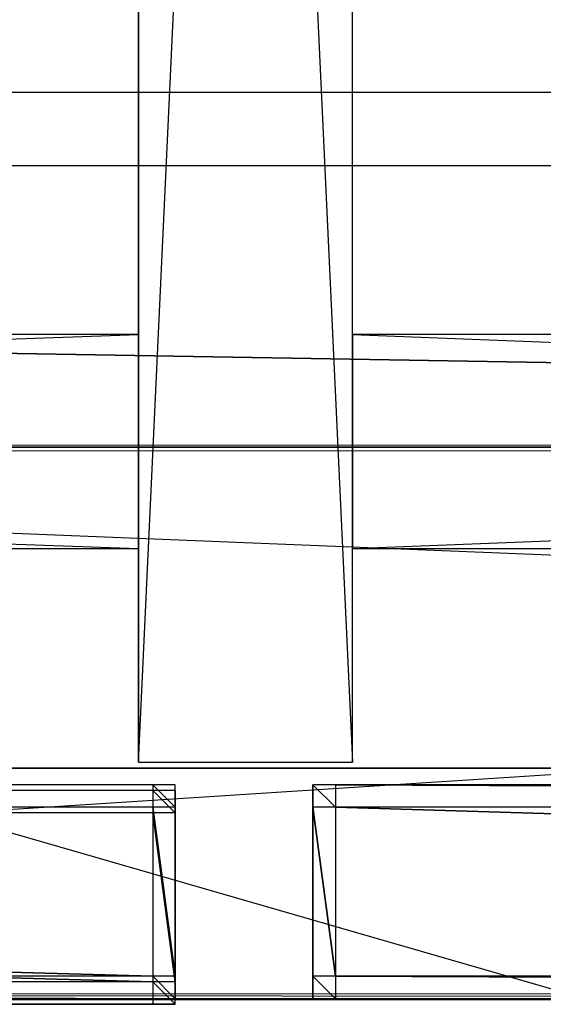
# Model space of a CAD drawing. Extents: x 0 to 1.6, y -0.5 to 0.
# Tile 26 of 43: x 1.0594 to 1.106, y -0.5004 to -0.413. Entities that reach past the tile are written whole.
import ezdxf

# ---------------------------------------------------------------- set-up
doc = ezdxf.new("R2010")
doc.units = 0
for name, color, linetype in [('L18_FRONT_LEGATO_S2S2_X_3400__Y', 7, 'CONTINUOUS'), ('L19_FRONT_LEGATO_S2S2_X_1400__Y', 7, 'CONTINUOUS'), ('L26_FRONT_LEGATO_S2S2_X_1400__Y', 7, 'CONTINUOUS'), ('L42_FRONT_LEGATO_S2S2_X_3400__Y', 7, 'CONTINUOUS'), ('L45_KORPUS_LEGATO_BO_X_15620__Y', 7, 'CONTINUOUS'), ('L47_KORPUS_LEGATO_3_N_B21900___', 7, 'CONTINUOUS'), ('L50_KORPUS_LEGATO_0_N_B21900___', 7, 'CONTINUOUS'), ('L52_KORPUS_LEGATO_MS_X_190__Y_4', 7, 'CONTINUOUS'), ('L53_KORPUS_LEGATO_TV_X_4920__Y_', 7, 'CONTINUOUS'), ('L55_KORPUS_LEGATO_TV_X_5400__Y_', 7, 'CONTINUOUS'), ('L9_PLATTE_LEGATO_0_N_B21900____', 7, 'CONTINUOUS')]:
    doc.layers.add(name, color=color, linetype=linetype)

msp = doc.modelspace()

# ---------------------------------------------------------------- linework, layer by layer
at = {"layer": 'L18_FRONT_LEGATO_S2S2_X_3400__Y', "color": 8}
for points, invisible_edges in [([(1.07125, -0.482937, 0.34), (0.52875, -0.480937, 0.34), (0.52875, -0.482937, 0.34), (1.07125, -0.482937, 0.34)], 13), ([(0.52875, -0.480937, 0.34), (1.07125, -0.482937, 0.34), (1.07125, -0.480937, 0.34), (0.52875, -0.480937, 0.34)], 14), ([(0.52875, -0.480937), (1.07125, -0.482937), (0.52875, -0.482937), (0.52875, -0.480937)], 13), ([(1.07125, -0.482937), (0.52875, -0.480937), (1.07125, -0.480937), (1.07125, -0.482937)], 14), ([(0.52875, -0.480937, 0.338), (1.07125, -0.480937, 0.002), (0.52875, -0.480937, 0.002), (0.52875, -0.480937, 0.338)], 13), ([(1.07125, -0.480937, 0.002), (0.52875, -0.480937, 0.338), (1.07125, -0.480937, 0.338), (1.07125, -0.480937, 0.002)], 14), ([(0.52875, -0.480937, 0.34), (1.07125, -0.480937, 0.338), (0.52875, -0.480937, 0.338), (0.52875, -0.480937, 0.34)], 13), ([(1.07125, -0.480937, 0.338), (0.52875, -0.480937, 0.34), (1.07125, -0.480937, 0.34), (1.07125, -0.480937, 0.338)], 14), ([(0.52875, -0.480937, 0.002), (1.07125, -0.480937), (0.52875, -0.480937), (0.52875, -0.480937, 0.002)], 13), ([(1.07125, -0.480937), (0.52875, -0.480937, 0.002), (1.07125, -0.480937, 0.002), (1.07125, -0.480937)], 14), ([(1.07325, -0.482937, 0.34), (1.07125, -0.480937, 0.34), (1.07125, -0.482937, 0.34), (1.07325, -0.482937, 0.34)], 13), ([(1.07125, -0.480937, 0.34), (1.07325, -0.482937, 0.34), (1.07325, -0.480937, 0.34), (1.07125, -0.480937, 0.34)], 14), ([(1.07125, -0.480937), (1.07325, -0.482937), (1.07125, -0.482937), (1.07125, -0.480937)], 13), ([(1.07325, -0.482937), (1.07125, -0.480937), (1.07325, -0.480937), (1.07325, -0.482937)], 14), ([(1.07125, -0.480937, 0.338), (1.07325, -0.480937, 0.002), (1.07125, -0.480937, 0.002), (1.07125, -0.480937, 0.338)], 13), ([(1.07325, -0.480937, 0.002), (1.07125, -0.480937, 0.338), (1.07325, -0.480937, 0.338), (1.07325, -0.480937, 0.002)], 14), ([(1.07125, -0.480937, 0.002), (1.07325, -0.480937), (1.07125, -0.480937), (1.07125, -0.480937, 0.002)], 13), ([(1.07325, -0.480937), (1.07125, -0.480937, 0.002), (1.07325, -0.480937, 0.002), (1.07325, -0.480937)], 14), ([(1.07125, -0.480937, 0.34), (1.07325, -0.480937, 0.338), (1.07125, -0.480937, 0.338), (1.07125, -0.480937, 0.34)], 13), ([(1.07325, -0.480937, 0.338), (1.07125, -0.480937, 0.34), (1.07325, -0.480937, 0.34), (1.07325, -0.480937, 0.338)], 14), ([(1.07325, -0.480937, 0.338), (1.07325, -0.482937, 0.34), (1.07325, -0.482937, 0.338), (1.07325, -0.480937, 0.338)], 13), ([(1.07325, -0.482937, 0.34), (1.07325, -0.480937, 0.338), (1.07325, -0.480937, 0.34), (1.07325, -0.482937, 0.34)], 14), ([(1.07325, -0.480937, 0.002), (1.07325, -0.482937, 0.338), (1.07325, -0.482937, 0.002), (1.07325, -0.480937, 0.002)], 13), ([(1.07325, -0.482937, 0.338), (1.07325, -0.480937, 0.002), (1.07325, -0.480937, 0.338), (1.07325, -0.482937, 0.338)], 14), ([(1.07325, -0.480937), (1.07325, -0.482937, 0.002), (1.07325, -0.482937), (1.07325, -0.480937)], 13), ([(1.07325, -0.482937, 0.002), (1.07325, -0.480937), (1.07325, -0.480937, 0.002), (1.07325, -0.482937, 0.002)], 14), ([(0.52875, -0.482937), (1.07125, -0.497937), (0.52875, -0.497937), (0.52875, -0.482937)], 13), ([(1.07125, -0.497937), (0.52875, -0.482937), (1.07125, -0.482937), (1.07125, -0.497937)], 14), ([(1.07125, -0.497937, 0.34), (0.52875, -0.482937, 0.34), (0.52875, -0.497937, 0.34), (1.07125, -0.497937, 0.34)], 13), ([(0.52875, -0.482937, 0.34), (1.07125, -0.497937, 0.34), (1.07125, -0.482937, 0.34), (0.52875, -0.482937, 0.34)], 14), ([(1.07125, -0.482937), (1.07325, -0.497937), (1.07125, -0.497937), (1.07125, -0.482937)], 13), ([(1.07325, -0.497937), (1.07125, -0.482937), (1.07325, -0.482937), (1.07325, -0.497937)], 14), ([(1.07325, -0.497937, 0.34), (1.07125, -0.482937, 0.34), (1.07125, -0.497937, 0.34), (1.07325, -0.497937, 0.34)], 13), ([(1.07125, -0.482937, 0.34), (1.07325, -0.497937, 0.34), (1.07325, -0.482937, 0.34), (1.07125, -0.482937, 0.34)], 14), ([(1.07325, -0.482937, 0.002), (1.07325, -0.497937, 0.338), (1.07325, -0.497937, 0.002), (1.07325, -0.482937, 0.002)], 13), ([(1.07325, -0.497937, 0.338), (1.07325, -0.482937, 0.002), (1.07325, -0.482937, 0.338), (1.07325, -0.497937, 0.338)], 14), ([(1.07325, -0.482937), (1.07325, -0.497937, 0.002), (1.07325, -0.497937), (1.07325, -0.482937)], 13), ([(1.07325, -0.497937, 0.002), (1.07325, -0.482937), (1.07325, -0.482937, 0.002), (1.07325, -0.497937, 0.002)], 14), ([(1.07325, -0.497937, 0.338), (1.07325, -0.482937, 0.34), (1.07325, -0.497937, 0.34), (1.07325, -0.497937, 0.338)], 13), ([(1.07325, -0.482937, 0.34), (1.07325, -0.497937, 0.338), (1.07325, -0.482937, 0.338), (1.07325, -0.482937, 0.34)], 14), ([(0.52875, -0.497937), (1.07125, -0.499937), (0.52875, -0.499937), (0.52875, -0.497937)], 13), ([(1.07125, -0.499937), (0.52875, -0.497937), (1.07125, -0.497937), (1.07125, -0.499937)], 14), ([(1.07125, -0.499937, 0.34), (0.52875, -0.497937, 0.34), (0.52875, -0.499937, 0.34), (1.07125, -0.499937, 0.34)], 13), ([(0.52875, -0.497937, 0.34), (1.07125, -0.499937, 0.34), (1.07125, -0.497937, 0.34), (0.52875, -0.497937, 0.34)], 14), ([(1.07325, -0.499937, 0.34), (1.07125, -0.497937, 0.34), (1.07125, -0.499937, 0.34), (1.07325, -0.499937, 0.34)], 13), ([(1.07125, -0.497937, 0.34), (1.07325, -0.499937, 0.34), (1.07325, -0.497937, 0.34), (1.07125, -0.497937, 0.34)], 14), ([(1.07125, -0.497937), (1.07325, -0.499937), (1.07125, -0.499937), (1.07125, -0.497937)], 13), ([(1.07325, -0.499937), (1.07125, -0.497937), (1.07325, -0.497937), (1.07325, -0.499937)], 14), ([(1.07325, -0.497937, 0.002), (1.07325, -0.499937, 0.338), (1.07325, -0.499937, 0.002), (1.07325, -0.497937, 0.002)], 13), ([(1.07325, -0.499937, 0.338), (1.07325, -0.497937, 0.002), (1.07325, -0.497937, 0.338), (1.07325, -0.499937, 0.338)], 14), ([(1.07325, -0.499937, 0.338), (1.07325, -0.497937, 0.34), (1.07325, -0.499937, 0.34), (1.07325, -0.499937, 0.338)], 13), ([(1.07325, -0.497937, 0.34), (1.07325, -0.499937, 0.338), (1.07325, -0.497937, 0.338), (1.07325, -0.497937, 0.34)], 14), ([(1.07325, -0.497937), (1.07325, -0.499937, 0.002), (1.07325, -0.499937), (1.07325, -0.497937)], 13), ([(1.07325, -0.499937, 0.002), (1.07325, -0.497937), (1.07325, -0.497937, 0.002), (1.07325, -0.499937, 0.002)], 14), ([(1.07125, -0.499937, 0.002), (0.52875, -0.499937, 0.338), (0.52875, -0.499937, 0.002), (1.07125, -0.499937, 0.002)], 13), ([(0.52875, -0.499937, 0.338), (1.07125, -0.499937, 0.002), (1.07125, -0.499937, 0.338), (0.52875, -0.499937, 0.338)], 14), ([(1.07125, -0.499937), (0.52875, -0.499937, 0.002), (0.52875, -0.499937), (1.07125, -0.499937)], 13), ([(0.52875, -0.499937, 0.002), (1.07125, -0.499937), (1.07125, -0.499937, 0.002), (0.52875, -0.499937, 0.002)], 14), ([(1.07125, -0.499937, 0.338), (0.52875, -0.499937, 0.34), (0.52875, -0.499937, 0.338), (1.07125, -0.499937, 0.338)], 13), ([(0.52875, -0.499937, 0.34), (1.07125, -0.499937, 0.338), (1.07125, -0.499937, 0.34), (0.52875, -0.499937, 0.34)], 14), ([(1.07325, -0.499937, 0.002), (1.07125, -0.499937, 0.338), (1.07125, -0.499937, 0.002), (1.07325, -0.499937, 0.002)], 13), ([(1.07125, -0.499937, 0.338), (1.07325, -0.499937, 0.002), (1.07325, -0.499937, 0.338), (1.07125, -0.499937, 0.338)], 14), ([(1.07325, -0.499937), (1.07125, -0.499937, 0.002), (1.07125, -0.499937), (1.07325, -0.499937)], 13), ([(1.07125, -0.499937, 0.002), (1.07325, -0.499937), (1.07325, -0.499937, 0.002), (1.07125, -0.499937, 0.002)], 14), ([(1.07325, -0.499937, 0.338), (1.07125, -0.499937, 0.34), (1.07125, -0.499937, 0.338), (1.07325, -0.499937, 0.338)], 13), ([(1.07125, -0.499937, 0.34), (1.07325, -0.499937, 0.338), (1.07325, -0.499937, 0.34), (1.07125, -0.499937, 0.34)], 14)]:
    msp.add_3dface(points, dxfattribs=dict(at, invisible_edges=invisible_edges))
at = {"layer": 'L19_FRONT_LEGATO_S2S2_X_1400__Y', "color": 8}
for points, invisible_edges in [([(1.07125, -0.483437, 0.51), (0.52875, -0.481437, 0.51), (0.52875, -0.483437, 0.51), (1.07125, -0.483437, 0.51)], 13), ([(0.52875, -0.481437, 0.51), (1.07125, -0.483437, 0.51), (1.07125, -0.481437, 0.51), (0.52875, -0.481437, 0.51)], 14), ([(0.52875, -0.481437, 0.37), (1.07125, -0.483437, 0.37), (0.52875, -0.483437, 0.37), (0.52875, -0.481437, 0.37)], 13), ([(1.07125, -0.483437, 0.37), (0.52875, -0.481437, 0.37), (1.07125, -0.481437, 0.37), (1.07125, -0.483437, 0.37)], 14), ([(0.52875, -0.481437, 0.508), (1.07125, -0.481437, 0.372), (0.52875, -0.481437, 0.372), (0.52875, -0.481437, 0.508)], 13), ([(1.07125, -0.481437, 0.372), (0.52875, -0.481437, 0.508), (1.07125, -0.481437, 0.508), (1.07125, -0.481437, 0.372)], 14), ([(0.52875, -0.481437, 0.51), (1.07125, -0.481437, 0.508), (0.52875, -0.481437, 0.508), (0.52875, -0.481437, 0.51)], 13), ([(1.07125, -0.481437, 0.508), (0.52875, -0.481437, 0.51), (1.07125, -0.481437, 0.51), (1.07125, -0.481437, 0.508)], 14), ([(0.52875, -0.481437, 0.372), (1.07125, -0.481437, 0.37), (0.52875, -0.481437, 0.37), (0.52875, -0.481437, 0.372)], 13), ([(1.07125, -0.481437, 0.37), (0.52875, -0.481437, 0.372), (1.07125, -0.481437, 0.372), (1.07125, -0.481437, 0.37)], 14), ([(1.07325, -0.483437, 0.51), (1.07125, -0.481437, 0.51), (1.07125, -0.483437, 0.51), (1.07325, -0.483437, 0.51)], 13), ([(1.07125, -0.481437, 0.51), (1.07325, -0.483437, 0.51), (1.07325, -0.481437, 0.51), (1.07125, -0.481437, 0.51)], 14), ([(1.07125, -0.481437, 0.37), (1.07325, -0.483437, 0.37), (1.07125, -0.483437, 0.37), (1.07125, -0.481437, 0.37)], 13), ([(1.07325, -0.483437, 0.37), (1.07125, -0.481437, 0.37), (1.07325, -0.481437, 0.37), (1.07325, -0.483437, 0.37)], 14), ([(1.07125, -0.481437, 0.508), (1.07325, -0.481437, 0.372), (1.07125, -0.481437, 0.372), (1.07125, -0.481437, 0.508)], 13), ([(1.07325, -0.481437, 0.372), (1.07125, -0.481437, 0.508), (1.07325, -0.481437, 0.508), (1.07325, -0.481437, 0.372)], 14), ([(1.07125, -0.481437, 0.372), (1.07325, -0.481437, 0.37), (1.07125, -0.481437, 0.37), (1.07125, -0.481437, 0.372)], 13), ([(1.07325, -0.481437, 0.37), (1.07125, -0.481437, 0.372), (1.07325, -0.481437, 0.372), (1.07325, -0.481437, 0.37)], 14), ([(1.07125, -0.481437, 0.51), (1.07325, -0.481437, 0.508), (1.07125, -0.481437, 0.508), (1.07125, -0.481437, 0.51)], 13), ([(1.07325, -0.481437, 0.508), (1.07125, -0.481437, 0.51), (1.07325, -0.481437, 0.51), (1.07325, -0.481437, 0.508)], 14), ([(1.07325, -0.483437, 0.508), (1.07325, -0.481437, 0.51), (1.07325, -0.483437, 0.51), (1.07325, -0.483437, 0.508)], 13), ([(1.07325, -0.481437, 0.51), (1.07325, -0.483437, 0.508), (1.07325, -0.481437, 0.508), (1.07325, -0.481437, 0.51)], 14), ([(1.07325, -0.481437, 0.372), (1.07325, -0.483437, 0.508), (1.07325, -0.483437, 0.372), (1.07325, -0.481437, 0.372)], 13), ([(1.07325, -0.483437, 0.508), (1.07325, -0.481437, 0.372), (1.07325, -0.481437, 0.508), (1.07325, -0.483437, 0.508)], 14), ([(1.07325, -0.483437, 0.37), (1.07325, -0.481437, 0.372), (1.07325, -0.483437, 0.372), (1.07325, -0.483437, 0.37)], 13), ([(1.07325, -0.481437, 0.372), (1.07325, -0.483437, 0.37), (1.07325, -0.481437, 0.37), (1.07325, -0.481437, 0.372)], 14), ([(0.52875, -0.483437, 0.37), (1.07125, -0.498437, 0.37), (0.52875, -0.498437, 0.37), (0.52875, -0.483437, 0.37)], 13), ([(1.07125, -0.498437, 0.37), (0.52875, -0.483437, 0.37), (1.07125, -0.483437, 0.37), (1.07125, -0.498437, 0.37)], 14), ([(1.07125, -0.498437, 0.51), (0.52875, -0.483437, 0.51), (0.52875, -0.498437, 0.51), (1.07125, -0.498437, 0.51)], 13), ([(0.52875, -0.483437, 0.51), (1.07125, -0.498437, 0.51), (1.07125, -0.483437, 0.51), (0.52875, -0.483437, 0.51)], 14), ([(1.07125, -0.483437, 0.37), (1.07325, -0.498437, 0.37), (1.07125, -0.498437, 0.37), (1.07125, -0.483437, 0.37)], 13), ([(1.07325, -0.498437, 0.37), (1.07125, -0.483437, 0.37), (1.07325, -0.483437, 0.37), (1.07325, -0.498437, 0.37)], 14), ([(1.07325, -0.498437, 0.51), (1.07125, -0.483437, 0.51), (1.07125, -0.498437, 0.51), (1.07325, -0.498437, 0.51)], 13), ([(1.07125, -0.483437, 0.51), (1.07325, -0.498437, 0.51), (1.07325, -0.483437, 0.51), (1.07125, -0.483437, 0.51)], 14), ([(1.07325, -0.483437, 0.372), (1.07325, -0.498437, 0.508), (1.07325, -0.498437, 0.372), (1.07325, -0.483437, 0.372)], 13), ([(1.07325, -0.498437, 0.508), (1.07325, -0.483437, 0.372), (1.07325, -0.483437, 0.508), (1.07325, -0.498437, 0.508)], 14), ([(1.07325, -0.483437, 0.37), (1.07325, -0.498437, 0.372), (1.07325, -0.498437, 0.37), (1.07325, -0.483437, 0.37)], 13), ([(1.07325, -0.498437, 0.372), (1.07325, -0.483437, 0.37), (1.07325, -0.483437, 0.372), (1.07325, -0.498437, 0.372)], 14), ([(1.07325, -0.483437, 0.508), (1.07325, -0.498437, 0.51), (1.07325, -0.498437, 0.508), (1.07325, -0.483437, 0.508)], 13), ([(1.07325, -0.498437, 0.51), (1.07325, -0.483437, 0.508), (1.07325, -0.483437, 0.51), (1.07325, -0.498437, 0.51)], 14), ([(0.52875, -0.498437, 0.37), (1.07125, -0.500437, 0.37), (0.52875, -0.500437, 0.37), (0.52875, -0.498437, 0.37)], 13), ([(1.07125, -0.500437, 0.37), (0.52875, -0.498437, 0.37), (1.07125, -0.498437, 0.37), (1.07125, -0.500437, 0.37)], 14), ([(1.07125, -0.500437, 0.51), (0.52875, -0.498437, 0.51), (0.52875, -0.500437, 0.51), (1.07125, -0.500437, 0.51)], 13), ([(0.52875, -0.498437, 0.51), (1.07125, -0.500437, 0.51), (1.07125, -0.498437, 0.51), (0.52875, -0.498437, 0.51)], 14), ([(1.07325, -0.500437, 0.51), (1.07125, -0.498437, 0.51), (1.07125, -0.500437, 0.51), (1.07325, -0.500437, 0.51)], 13), ([(1.07125, -0.498437, 0.51), (1.07325, -0.500437, 0.51), (1.07325, -0.498437, 0.51), (1.07125, -0.498437, 0.51)], 14), ([(1.07125, -0.498437, 0.37), (1.07325, -0.500437, 0.37), (1.07125, -0.500437, 0.37), (1.07125, -0.498437, 0.37)], 13), ([(1.07325, -0.500437, 0.37), (1.07125, -0.498437, 0.37), (1.07325, -0.498437, 0.37), (1.07325, -0.500437, 0.37)], 14), ([(1.07325, -0.498437, 0.372), (1.07325, -0.500437, 0.508), (1.07325, -0.500437, 0.372), (1.07325, -0.498437, 0.372)], 13), ([(1.07325, -0.500437, 0.508), (1.07325, -0.498437, 0.372), (1.07325, -0.498437, 0.508), (1.07325, -0.500437, 0.508)], 14), ([(1.07325, -0.498437, 0.508), (1.07325, -0.500437, 0.51), (1.07325, -0.500437, 0.508), (1.07325, -0.498437, 0.508)], 13), ([(1.07325, -0.500437, 0.51), (1.07325, -0.498437, 0.508), (1.07325, -0.498437, 0.51), (1.07325, -0.500437, 0.51)], 14), ([(1.07325, -0.498437, 0.37), (1.07325, -0.500437, 0.372), (1.07325, -0.500437, 0.37), (1.07325, -0.498437, 0.37)], 13), ([(1.07325, -0.500437, 0.372), (1.07325, -0.498437, 0.37), (1.07325, -0.498437, 0.372), (1.07325, -0.500437, 0.372)], 14), ([(1.07125, -0.500437, 0.372), (0.52875, -0.500437, 0.508), (0.52875, -0.500437, 0.372), (1.07125, -0.500437, 0.372)], 13), ([(0.52875, -0.500437, 0.508), (1.07125, -0.500437, 0.372), (1.07125, -0.500437, 0.508), (0.52875, -0.500437, 0.508)], 14), ([(1.07125, -0.500437, 0.37), (0.52875, -0.500437, 0.372), (0.52875, -0.500437, 0.37), (1.07125, -0.500437, 0.37)], 13), ([(0.52875, -0.500437, 0.372), (1.07125, -0.500437, 0.37), (1.07125, -0.500437, 0.372), (0.52875, -0.500437, 0.372)], 14), ([(1.07125, -0.500437, 0.508), (0.52875, -0.500437, 0.51), (0.52875, -0.500437, 0.508), (1.07125, -0.500437, 0.508)], 13), ([(0.52875, -0.500437, 0.51), (1.07125, -0.500437, 0.508), (1.07125, -0.500437, 0.51), (0.52875, -0.500437, 0.51)], 14), ([(1.07325, -0.500437, 0.372), (1.07125, -0.500437, 0.508), (1.07125, -0.500437, 0.372), (1.07325, -0.500437, 0.372)], 13), ([(1.07125, -0.500437, 0.508), (1.07325, -0.500437, 0.372), (1.07325, -0.500437, 0.508), (1.07125, -0.500437, 0.508)], 14), ([(1.07325, -0.500437, 0.37), (1.07125, -0.500437, 0.372), (1.07125, -0.500437, 0.37), (1.07325, -0.500437, 0.37)], 13), ([(1.07125, -0.500437, 0.372), (1.07325, -0.500437, 0.37), (1.07325, -0.500437, 0.372), (1.07125, -0.500437, 0.372)], 14), ([(1.07325, -0.500437, 0.508), (1.07125, -0.500437, 0.51), (1.07125, -0.500437, 0.508), (1.07325, -0.500437, 0.508)], 13), ([(1.07125, -0.500437, 0.51), (1.07325, -0.500437, 0.508), (1.07325, -0.500437, 0.51), (1.07125, -0.500437, 0.51)], 14)]:
    msp.add_3dface(points, dxfattribs=dict(at, invisible_edges=invisible_edges))
at = {"layer": 'L26_FRONT_LEGATO_S2S2_X_1400__Y', "color": 8}
for points, invisible_edges in [([(1.0875, -0.482937, 0.51), (1.0855, -0.480937, 0.51), (1.0855, -0.482937, 0.51), (1.0875, -0.482937, 0.51)], 13), ([(1.0855, -0.480937, 0.51), (1.0875, -0.482937, 0.51), (1.0875, -0.480937, 0.51), (1.0855, -0.480937, 0.51)], 14), ([(1.0855, -0.480937, 0.37), (1.0875, -0.482937, 0.37), (1.0855, -0.482937, 0.37), (1.0855, -0.480937, 0.37)], 13), ([(1.0875, -0.482937, 0.37), (1.0855, -0.480937, 0.37), (1.0875, -0.480937, 0.37), (1.0875, -0.482937, 0.37)], 14), ([(1.0855, -0.482937, 0.508), (1.0855, -0.480937, 0.372), (1.0855, -0.482937, 0.372), (1.0855, -0.482937, 0.508)], 13), ([(1.0855, -0.480937, 0.372), (1.0855, -0.482937, 0.508), (1.0855, -0.480937, 0.508), (1.0855, -0.480937, 0.372)], 14), ([(1.0855, -0.480937, 0.508), (1.0875, -0.480937, 0.372), (1.0855, -0.480937, 0.372), (1.0855, -0.480937, 0.508)], 13), ([(1.0875, -0.480937, 0.372), (1.0855, -0.480937, 0.508), (1.0875, -0.480937, 0.508), (1.0875, -0.480937, 0.372)], 14), ([(1.0855, -0.480937, 0.51), (1.0875, -0.480937, 0.508), (1.0855, -0.480937, 0.508), (1.0855, -0.480937, 0.51)], 13), ([(1.0875, -0.480937, 0.508), (1.0855, -0.480937, 0.51), (1.0875, -0.480937, 0.51), (1.0875, -0.480937, 0.508)], 14), ([(1.0855, -0.480937, 0.372), (1.0875, -0.480937, 0.37), (1.0855, -0.480937, 0.37), (1.0855, -0.480937, 0.372)], 13), ([(1.0875, -0.480937, 0.37), (1.0855, -0.480937, 0.372), (1.0875, -0.480937, 0.372), (1.0875, -0.480937, 0.37)], 14), ([(1.0855, -0.480937, 0.372), (1.0855, -0.482937, 0.37), (1.0855, -0.482937, 0.372), (1.0855, -0.480937, 0.372)], 13), ([(1.0855, -0.482937, 0.37), (1.0855, -0.480937, 0.372), (1.0855, -0.480937, 0.37), (1.0855, -0.482937, 0.37)], 14), ([(1.0855, -0.482937, 0.51), (1.0855, -0.480937, 0.508), (1.0855, -0.482937, 0.508), (1.0855, -0.482937, 0.51)], 13), ([(1.0855, -0.480937, 0.508), (1.0855, -0.482937, 0.51), (1.0855, -0.480937, 0.51), (1.0855, -0.480937, 0.508)], 14), ([(1.596, -0.482958, 0.51), (1.0875, -0.480937, 0.51), (1.0875, -0.482937, 0.51), (1.596, -0.482958, 0.51)], 13), ([(1.0875, -0.480937, 0.51), (1.596, -0.482958, 0.51), (1.596, -0.480958, 0.51), (1.0875, -0.480937, 0.51)], 14), ([(1.0875, -0.480937, 0.37), (1.596, -0.482958, 0.37), (1.0875, -0.482937, 0.37), (1.0875, -0.480937, 0.37)], 13), ([(1.596, -0.482958, 0.37), (1.0875, -0.480937, 0.37), (1.596, -0.480958, 0.37), (1.596, -0.482958, 0.37)], 14), ([(1.0875, -0.480937, 0.508), (1.596, -0.480958, 0.372), (1.0875, -0.480937, 0.372), (1.0875, -0.480937, 0.508)], 13), ([(1.596, -0.480958, 0.372), (1.0875, -0.480937, 0.508), (1.596, -0.480958, 0.508), (1.596, -0.480958, 0.372)], 14), ([(1.0875, -0.480937, 0.51), (1.596, -0.480958, 0.508), (1.0875, -0.480937, 0.508), (1.0875, -0.480937, 0.51)], 13), ([(1.596, -0.480958, 0.508), (1.0875, -0.480937, 0.51), (1.596, -0.480958, 0.51), (1.596, -0.480958, 0.508)], 14), ([(1.0875, -0.480937, 0.372), (1.596, -0.480958, 0.37), (1.0875, -0.480937, 0.37), (1.0875, -0.480937, 0.372)], 13), ([(1.596, -0.480958, 0.37), (1.0875, -0.480937, 0.372), (1.596, -0.480958, 0.372), (1.596, -0.480958, 0.37)], 14), ([(1.085499, -0.497937, 0.508), (1.0855, -0.482937, 0.372), (1.085499, -0.497937, 0.372), (1.085499, -0.497937, 0.508)], 13), ([(1.0855, -0.482937, 0.372), (1.085499, -0.497937, 0.508), (1.0855, -0.482937, 0.508), (1.0855, -0.482937, 0.372)], 14), ([(1.0855, -0.482937, 0.37), (1.087499, -0.497937, 0.37), (1.085499, -0.497937, 0.37), (1.0855, -0.482937, 0.37)], 13), ([(1.085499, -0.497937, 0.372), (1.0855, -0.482937, 0.37), (1.085499, -0.497937, 0.37), (1.085499, -0.497937, 0.372)], 13), ([(1.0855, -0.482937, 0.37), (1.085499, -0.497937, 0.372), (1.0855, -0.482937, 0.372), (1.0855, -0.482937, 0.37)], 14), ([(1.087499, -0.497937, 0.51), (1.0855, -0.482937, 0.51), (1.085499, -0.497937, 0.51), (1.087499, -0.497937, 0.51)], 13), ([(1.0855, -0.482937, 0.51), (1.085499, -0.497937, 0.508), (1.085499, -0.497937, 0.51), (1.0855, -0.482937, 0.51)], 13), ([(1.085499, -0.497937, 0.508), (1.0855, -0.482937, 0.51), (1.0855, -0.482937, 0.508), (1.085499, -0.497937, 0.508)], 14), ([(1.087499, -0.497937, 0.37), (1.0855, -0.482937, 0.37), (1.0875, -0.482937, 0.37), (1.087499, -0.497937, 0.37)], 14), ([(1.0855, -0.482937, 0.51), (1.087499, -0.497937, 0.51), (1.0875, -0.482937, 0.51), (1.0855, -0.482937, 0.51)], 14), ([(1.0875, -0.482937, 0.37), (1.595999, -0.497958, 0.37), (1.087499, -0.497937, 0.37), (1.0875, -0.482937, 0.37)], 13), ([(1.595999, -0.497958, 0.51), (1.0875, -0.482937, 0.51), (1.087499, -0.497937, 0.51), (1.595999, -0.497958, 0.51)], 13), ([(1.595999, -0.497958, 0.37), (1.0875, -0.482937, 0.37), (1.596, -0.482958, 0.37), (1.595999, -0.497958, 0.37)], 14), ([(1.0875, -0.482937, 0.51), (1.595999, -0.497958, 0.51), (1.596, -0.482958, 0.51), (1.0875, -0.482937, 0.51)], 14), ([(1.085499, -0.497937, 0.51), (1.085499, -0.499937, 0.508), (1.085499, -0.499937, 0.51), (1.085499, -0.497937, 0.51)], 13), ([(1.085499, -0.499937, 0.508), (1.085499, -0.497937, 0.51), (1.085499, -0.497937, 0.508), (1.085499, -0.499937, 0.508)], 14), ([(1.085499, -0.499937, 0.508), (1.085499, -0.497937, 0.372), (1.085499, -0.499937, 0.372), (1.085499, -0.499937, 0.508)], 13), ([(1.085499, -0.497937, 0.372), (1.085499, -0.499937, 0.508), (1.085499, -0.497937, 0.508), (1.085499, -0.497937, 0.372)], 14), ([(1.085499, -0.497937, 0.372), (1.085499, -0.499937, 0.37), (1.085499, -0.499937, 0.372), (1.085499, -0.497937, 0.372)], 13), ([(1.085499, -0.499937, 0.37), (1.085499, -0.497937, 0.372), (1.085499, -0.497937, 0.37), (1.085499, -0.499937, 0.37)], 14), ([(1.085499, -0.497937, 0.37), (1.087499, -0.499937, 0.37), (1.085499, -0.499937, 0.37), (1.085499, -0.497937, 0.37)], 13), ([(1.087499, -0.499937, 0.37), (1.085499, -0.497937, 0.37), (1.087499, -0.497937, 0.37), (1.087499, -0.499937, 0.37)], 14), ([(1.087499, -0.499937, 0.51), (1.085499, -0.497937, 0.51), (1.085499, -0.499937, 0.51), (1.087499, -0.499937, 0.51)], 13), ([(1.085499, -0.497937, 0.51), (1.087499, -0.499937, 0.51), (1.087499, -0.497937, 0.51), (1.085499, -0.497937, 0.51)], 14), ([(1.087499, -0.497937, 0.37), (1.595999, -0.499958, 0.37), (1.087499, -0.499937, 0.37), (1.087499, -0.497937, 0.37)], 13), ([(1.595999, -0.499958, 0.37), (1.087499, -0.497937, 0.37), (1.595999, -0.497958, 0.37), (1.595999, -0.499958, 0.37)], 14), ([(1.595999, -0.499958, 0.51), (1.087499, -0.497937, 0.51), (1.087499, -0.499937, 0.51), (1.595999, -0.499958, 0.51)], 13), ([(1.087499, -0.497937, 0.51), (1.595999, -0.499958, 0.51), (1.595999, -0.497958, 0.51), (1.087499, -0.497937, 0.51)], 14), ([(1.087499, -0.499937, 0.37), (1.085499, -0.499937, 0.372), (1.085499, -0.499937, 0.37), (1.087499, -0.499937, 0.37)], 13), ([(1.085499, -0.499937, 0.372), (1.087499, -0.499937, 0.37), (1.087499, -0.499937, 0.372), (1.085499, -0.499937, 0.372)], 14), ([(1.087499, -0.499937, 0.372), (1.085499, -0.499937, 0.508), (1.085499, -0.499937, 0.372), (1.087499, -0.499937, 0.372)], 13), ([(1.085499, -0.499937, 0.508), (1.087499, -0.499937, 0.372), (1.087499, -0.499937, 0.508), (1.085499, -0.499937, 0.508)], 14), ([(1.087499, -0.499937, 0.508), (1.085499, -0.499937, 0.51), (1.085499, -0.499937, 0.508), (1.087499, -0.499937, 0.508)], 13), ([(1.085499, -0.499937, 0.51), (1.087499, -0.499937, 0.508), (1.087499, -0.499937, 0.51), (1.085499, -0.499937, 0.51)], 14), ([(1.595999, -0.499958, 0.372), (1.087499, -0.499937, 0.508), (1.087499, -0.499937, 0.372), (1.595999, -0.499958, 0.372)], 13), ([(1.087499, -0.499937, 0.508), (1.595999, -0.499958, 0.372), (1.595999, -0.499958, 0.508), (1.087499, -0.499937, 0.508)], 14), ([(1.595999, -0.499958, 0.37), (1.087499, -0.499937, 0.372), (1.087499, -0.499937, 0.37), (1.595999, -0.499958, 0.37)], 13), ([(1.087499, -0.499937, 0.372), (1.595999, -0.499958, 0.37), (1.595999, -0.499958, 0.372), (1.087499, -0.499937, 0.372)], 14), ([(1.595999, -0.499958, 0.508), (1.087499, -0.499937, 0.51), (1.087499, -0.499937, 0.508), (1.595999, -0.499958, 0.508)], 13), ([(1.087499, -0.499937, 0.51), (1.595999, -0.499958, 0.508), (1.595999, -0.499958, 0.51), (1.087499, -0.499937, 0.51)], 14)]:
    msp.add_3dface(points, dxfattribs=dict(at, invisible_edges=invisible_edges))
at = {"layer": 'L42_FRONT_LEGATO_S2S2_X_3400__Y', "color": 8}
for points, invisible_edges in [([(1.0875, -0.482937, 0.34), (1.0855, -0.480937, 0.34), (1.0855, -0.482937, 0.34), (1.0875, -0.482937, 0.34)], 13), ([(1.0855, -0.480937, 0.34), (1.0875, -0.482937, 0.34), (1.0875, -0.480937, 0.34), (1.0855, -0.480937, 0.34)], 14), ([(1.0855, -0.480937), (1.0875, -0.482937), (1.0855, -0.482937), (1.0855, -0.480937)], 13), ([(1.0875, -0.482937), (1.0855, -0.480937), (1.0875, -0.480937), (1.0875, -0.482937)], 14), ([(1.0855, -0.482937, 0.338), (1.0855, -0.480937, 0.002), (1.0855, -0.482937, 0.002), (1.0855, -0.482937, 0.338)], 13), ([(1.0855, -0.480937, 0.002), (1.0855, -0.482937, 0.338), (1.0855, -0.480937, 0.338), (1.0855, -0.480937, 0.002)], 14), ([(1.0855, -0.480937, 0.338), (1.0875, -0.480937, 0.002), (1.0855, -0.480937, 0.002), (1.0855, -0.480937, 0.338)], 13), ([(1.0875, -0.480937, 0.002), (1.0855, -0.480937, 0.338), (1.0875, -0.480937, 0.338), (1.0875, -0.480937, 0.002)], 14), ([(1.0855, -0.480937, 0.34), (1.0875, -0.480937, 0.338), (1.0855, -0.480937, 0.338), (1.0855, -0.480937, 0.34)], 13), ([(1.0875, -0.480937, 0.338), (1.0855, -0.480937, 0.34), (1.0875, -0.480937, 0.34), (1.0875, -0.480937, 0.338)], 14), ([(1.0855, -0.480937, 0.002), (1.0875, -0.480937), (1.0855, -0.480937), (1.0855, -0.480937, 0.002)], 13), ([(1.0875, -0.480937), (1.0855, -0.480937, 0.002), (1.0875, -0.480937, 0.002), (1.0875, -0.480937)], 14), ([(1.0855, -0.480937, 0.002), (1.0855, -0.482937), (1.0855, -0.482937, 0.002), (1.0855, -0.480937, 0.002)], 13), ([(1.0855, -0.482937), (1.0855, -0.480937, 0.002), (1.0855, -0.480937), (1.0855, -0.482937)], 14), ([(1.0855, -0.482937, 0.34), (1.0855, -0.480937, 0.338), (1.0855, -0.482937, 0.338), (1.0855, -0.482937, 0.34)], 13), ([(1.0855, -0.480937, 0.338), (1.0855, -0.482937, 0.34), (1.0855, -0.480937, 0.34), (1.0855, -0.480937, 0.338)], 14), ([(1.596, -0.482958, 0.34), (1.0875, -0.480937, 0.34), (1.0875, -0.482937, 0.34), (1.596, -0.482958, 0.34)], 13), ([(1.0875, -0.480937, 0.34), (1.596, -0.482958, 0.34), (1.596, -0.480958, 0.34), (1.0875, -0.480937, 0.34)], 14), ([(1.0875, -0.480937), (1.596, -0.482958), (1.0875, -0.482937), (1.0875, -0.480937)], 13), ([(1.596, -0.482958), (1.0875, -0.480937), (1.596, -0.480958), (1.596, -0.482958)], 14), ([(1.0875, -0.480937, 0.338), (1.596, -0.480958, 0.002), (1.0875, -0.480937, 0.002), (1.0875, -0.480937, 0.338)], 13), ([(1.596, -0.480958, 0.002), (1.0875, -0.480937, 0.338), (1.596, -0.480958, 0.338), (1.596, -0.480958, 0.002)], 14), ([(1.0875, -0.480937, 0.34), (1.596, -0.480958, 0.338), (1.0875, -0.480937, 0.338), (1.0875, -0.480937, 0.34)], 13), ([(1.596, -0.480958, 0.338), (1.0875, -0.480937, 0.34), (1.596, -0.480958, 0.34), (1.596, -0.480958, 0.338)], 14), ([(1.0875, -0.480937, 0.002), (1.596, -0.480958), (1.0875, -0.480937), (1.0875, -0.480937, 0.002)], 13), ([(1.596, -0.480958), (1.0875, -0.480937, 0.002), (1.596, -0.480958, 0.002), (1.596, -0.480958)], 14), ([(1.085499, -0.497937, 0.338), (1.0855, -0.482937, 0.002), (1.085499, -0.497937, 0.002), (1.085499, -0.497937, 0.338)], 13), ([(1.0855, -0.482937, 0.002), (1.085499, -0.497937, 0.338), (1.0855, -0.482937, 0.338), (1.0855, -0.482937, 0.002)], 14), ([(1.0855, -0.482937), (1.087499, -0.497937), (1.085499, -0.497937), (1.0855, -0.482937)], 13), ([(1.0855, -0.482937, 0.002), (1.085499, -0.497937), (1.085499, -0.497937, 0.002), (1.0855, -0.482937, 0.002)], 13), ([(1.085499, -0.497937), (1.0855, -0.482937, 0.002), (1.0855, -0.482937), (1.085499, -0.497937)], 14), ([(1.087499, -0.497937, 0.34), (1.0855, -0.482937, 0.34), (1.085499, -0.497937, 0.34), (1.087499, -0.497937, 0.34)], 13), ([(1.0855, -0.482937, 0.34), (1.085499, -0.497937, 0.338), (1.085499, -0.497937, 0.34), (1.0855, -0.482937, 0.34)], 13), ([(1.085499, -0.497937, 0.338), (1.0855, -0.482937, 0.34), (1.0855, -0.482937, 0.338), (1.085499, -0.497937, 0.338)], 14), ([(1.087499, -0.497937), (1.0855, -0.482937), (1.0875, -0.482937), (1.087499, -0.497937)], 14), ([(1.0855, -0.482937, 0.34), (1.087499, -0.497937, 0.34), (1.0875, -0.482937, 0.34), (1.0855, -0.482937, 0.34)], 14), ([(1.0875, -0.482937), (1.595999, -0.497958), (1.087499, -0.497937), (1.0875, -0.482937)], 13), ([(1.595999, -0.497958, 0.34), (1.0875, -0.482937, 0.34), (1.087499, -0.497937, 0.34), (1.595999, -0.497958, 0.34)], 13), ([(1.595999, -0.497958), (1.0875, -0.482937), (1.596, -0.482958), (1.595999, -0.497958)], 14), ([(1.0875, -0.482937, 0.34), (1.595999, -0.497958, 0.34), (1.596, -0.482958, 0.34), (1.0875, -0.482937, 0.34)], 14), ([(1.085499, -0.497937, 0.34), (1.085499, -0.499937, 0.338), (1.085499, -0.499937, 0.34), (1.085499, -0.497937, 0.34)], 13), ([(1.085499, -0.499937, 0.338), (1.085499, -0.497937, 0.34), (1.085499, -0.497937, 0.338), (1.085499, -0.499937, 0.338)], 14), ([(1.085499, -0.499937, 0.338), (1.085499, -0.497937, 0.002), (1.085499, -0.499937, 0.002), (1.085499, -0.499937, 0.338)], 13), ([(1.085499, -0.497937, 0.002), (1.085499, -0.499937, 0.338), (1.085499, -0.497937, 0.338), (1.085499, -0.497937, 0.002)], 14), ([(1.085499, -0.497937, 0.002), (1.085499, -0.499937), (1.085499, -0.499937, 0.002), (1.085499, -0.497937, 0.002)], 13), ([(1.085499, -0.499937), (1.085499, -0.497937, 0.002), (1.085499, -0.497937), (1.085499, -0.499937)], 14), ([(1.085499, -0.497937), (1.087499, -0.499937), (1.085499, -0.499937), (1.085499, -0.497937)], 13), ([(1.087499, -0.499937), (1.085499, -0.497937), (1.087499, -0.497937), (1.087499, -0.499937)], 14), ([(1.087499, -0.499937, 0.34), (1.085499, -0.497937, 0.34), (1.085499, -0.499937, 0.34), (1.087499, -0.499937, 0.34)], 13), ([(1.085499, -0.497937, 0.34), (1.087499, -0.499937, 0.34), (1.087499, -0.497937, 0.34), (1.085499, -0.497937, 0.34)], 14), ([(1.087499, -0.497937), (1.595999, -0.499958), (1.087499, -0.499937), (1.087499, -0.497937)], 13), ([(1.595999, -0.499958), (1.087499, -0.497937), (1.595999, -0.497958), (1.595999, -0.499958)], 14), ([(1.595999, -0.499958, 0.34), (1.087499, -0.497937, 0.34), (1.087499, -0.499937, 0.34), (1.595999, -0.499958, 0.34)], 13), ([(1.087499, -0.497937, 0.34), (1.595999, -0.499958, 0.34), (1.595999, -0.497958, 0.34), (1.087499, -0.497937, 0.34)], 14), ([(1.087499, -0.499937), (1.085499, -0.499937, 0.002), (1.085499, -0.499937), (1.087499, -0.499937)], 13), ([(1.085499, -0.499937, 0.002), (1.087499, -0.499937), (1.087499, -0.499937, 0.002), (1.085499, -0.499937, 0.002)], 14), ([(1.087499, -0.499937, 0.002), (1.085499, -0.499937, 0.338), (1.085499, -0.499937, 0.002), (1.087499, -0.499937, 0.002)], 13), ([(1.085499, -0.499937, 0.338), (1.087499, -0.499937, 0.002), (1.087499, -0.499937, 0.338), (1.085499, -0.499937, 0.338)], 14), ([(1.087499, -0.499937, 0.338), (1.085499, -0.499937, 0.34), (1.085499, -0.499937, 0.338), (1.087499, -0.499937, 0.338)], 13), ([(1.085499, -0.499937, 0.34), (1.087499, -0.499937, 0.338), (1.087499, -0.499937, 0.34), (1.085499, -0.499937, 0.34)], 14), ([(1.595999, -0.499958, 0.002), (1.087499, -0.499937, 0.338), (1.087499, -0.499937, 0.002), (1.595999, -0.499958, 0.002)], 13), ([(1.087499, -0.499937, 0.338), (1.595999, -0.499958, 0.002), (1.595999, -0.499958, 0.338), (1.087499, -0.499937, 0.338)], 14), ([(1.595999, -0.499958), (1.087499, -0.499937, 0.002), (1.087499, -0.499937), (1.595999, -0.499958)], 13), ([(1.087499, -0.499937, 0.002), (1.595999, -0.499958), (1.595999, -0.499958, 0.002), (1.087499, -0.499937, 0.002)], 14), ([(1.595999, -0.499958, 0.338), (1.087499, -0.499937, 0.34), (1.087499, -0.499937, 0.338), (1.595999, -0.499958, 0.338)], 13), ([(1.087499, -0.499937, 0.34), (1.595999, -0.499958, 0.338), (1.595999, -0.499958, 0.34), (1.087499, -0.499937, 0.34)], 14)]:
    msp.add_3dface(points, dxfattribs=dict(at, invisible_edges=invisible_edges))
at = {"layer": 'L45_KORPUS_LEGATO_BO_X_15620__Y', "color": 8}
for points, invisible_edges in [([(1.581, -0.479458, 0.02), (0.019, -0.069958, 0.02), (0.019, -0.479458, 0.02), (1.581, -0.479458, 0.02)], 13), ([(0.019, -0.069958, 0.02), (1.581, -0.479458, 0.02), (1.581, -0.069958, 0.02), (0.019, -0.069958, 0.02)], 14), ([(1.581, -0.069958, 0.001), (0.019, -0.479458, 0.001), (0.019, -0.069958, 0.001), (1.581, -0.069958, 0.001)], 13), ([(0.019, -0.479458, 0.001), (1.581, -0.069958, 0.001), (1.581, -0.479458, 0.001), (0.019, -0.479458, 0.001)], 14), ([(1.581, -0.479458, 0.001), (0.019, -0.479458, 0.02), (0.019, -0.479458, 0.001), (1.581, -0.479458, 0.001)], 13), ([(0.019, -0.479458, 0.02), (1.581, -0.479458, 0.001), (1.581, -0.479458, 0.02), (0.019, -0.479458, 0.02)], 14)]:
    msp.add_3dface(points, dxfattribs=dict(at, invisible_edges=invisible_edges))
at = {"layer": 'L47_KORPUS_LEGATO_3_N_B21900___', "color": 8}
for points, invisible_edges in [([(0.019, -0.479458, 0.483), (0.079, -0.419458, 0.483), (1.581, -0.479458, 0.483), (0.019, -0.479458, 0.483)], 10), ([(1.581, -0.479458, 0.502), (0.079, -0.419458, 0.502), (0.019, -0.479458, 0.502), (1.581, -0.479458, 0.502)], 13), ([(1.581, -0.479458, 0.483), (0.079, -0.419458, 0.483), (1.521, -0.419458, 0.483), (1.581, -0.479458, 0.483)], 15), ([(0.079, -0.419458, 0.502), (1.521, -0.419458, 0.483), (0.079, -0.419458, 0.483), (0.079, -0.419458, 0.502)], 13), ([(1.521, -0.419458, 0.483), (0.079, -0.419458, 0.502), (1.521, -0.419458, 0.502), (1.521, -0.419458, 0.483)], 14), ([(0.079, -0.419458, 0.502), (1.581, -0.479458, 0.502), (1.521, -0.419458, 0.502), (0.079, -0.419458, 0.502)], 14), ([(1.581, -0.479458, 0.483), (0.019, -0.479458, 0.502), (0.019, -0.479458, 0.483), (1.581, -0.479458, 0.483)], 13), ([(0.019, -0.479458, 0.502), (1.581, -0.479458, 0.483), (1.581, -0.479458, 0.502), (0.019, -0.479458, 0.502)], 14)]:
    msp.add_3dface(points, dxfattribs=dict(at, invisible_edges=invisible_edges))
at = {"layer": 'L50_KORPUS_LEGATO_0_N_B21900___', "color": 8}
for points, invisible_edges in [([(0.075, -0.425958, 0.502), (1.55, -0.450958, 0.502), (0.05, -0.450958, 0.502), (0.075, -0.425958, 0.502)], 13), ([(1.55, -0.450958, 0.512), (0.075, -0.425958, 0.512), (0.05, -0.450958, 0.512), (1.55, -0.450958, 0.512)], 13), ([(1.55, -0.450958, 0.502), (0.075, -0.425958, 0.502), (1.525, -0.425958, 0.502), (1.55, -0.450958, 0.502)], 14), ([(0.075, -0.425958, 0.512), (1.55, -0.450958, 0.512), (1.525, -0.425958, 0.512), (0.075, -0.425958, 0.512)], 14), ([(0.075, -0.425958, 0.512), (1.525, -0.425958, 0.502), (0.075, -0.425958, 0.502), (0.075, -0.425958, 0.512)], 13), ([(1.525, -0.425958, 0.502), (0.075, -0.425958, 0.512), (1.525, -0.425958, 0.512), (1.525, -0.425958, 0.502)], 14), ([(1.55, -0.450958, 0.502), (0.05, -0.450958, 0.512), (0.05, -0.450958, 0.502), (1.55, -0.450958, 0.502)], 13), ([(0.05, -0.450958, 0.512), (1.55, -0.450958, 0.502), (1.55, -0.450958, 0.512), (0.05, -0.450958, 0.512)], 14)]:
    msp.add_3dface(points, dxfattribs=dict(at, invisible_edges=invisible_edges))
at = {"layer": 'L52_KORPUS_LEGATO_MS_X_190__Y_4', "color": 8}
for points, invisible_edges in [([(1.07, -0.069937, 0.483), (1.07, -0.478937, 0.02), (1.07, -0.478937, 0.483), (1.07, -0.069937, 0.483)], 13), ([(1.07, -0.478937, 0.02), (1.07, -0.069937, 0.483), (1.07, -0.069937, 0.02), (1.07, -0.478937, 0.02)], 14), ([(1.089, -0.069937, 0.02), (1.07, -0.478937, 0.02), (1.07, -0.069937, 0.02), (1.089, -0.069937, 0.02)], 13), ([(1.07, -0.478937, 0.02), (1.089, -0.069937, 0.02), (1.089, -0.478937, 0.02), (1.07, -0.478937, 0.02)], 14), ([(1.089, -0.478937, 0.483), (1.07, -0.069937, 0.483), (1.07, -0.478937, 0.483), (1.089, -0.478937, 0.483)], 13), ([(1.07, -0.069937, 0.483), (1.089, -0.478937, 0.483), (1.089, -0.069937, 0.483), (1.07, -0.069937, 0.483)], 14), ([(1.089, -0.069937, 0.02), (1.089, -0.478937, 0.483), (1.089, -0.478937, 0.02), (1.089, -0.069937, 0.02)], 13), ([(1.089, -0.478937, 0.483), (1.089, -0.069937, 0.02), (1.089, -0.069937, 0.483), (1.089, -0.478937, 0.483)], 14), ([(1.089, -0.478937, 0.483), (1.07, -0.478937, 0.02), (1.089, -0.478937, 0.02), (1.089, -0.478937, 0.483)], 13), ([(1.07, -0.478937, 0.02), (1.089, -0.478937, 0.483), (1.07, -0.478937, 0.483), (1.07, -0.478937, 0.02)], 14)]:
    msp.add_3dface(points, dxfattribs=dict(at, invisible_edges=invisible_edges))
at = {"layer": 'L53_KORPUS_LEGATO_TV_X_4920__Y_', "color": 8}
for points, invisible_edges in [([(1.089, -0.440937, 0.37), (1.089, -0.459937, 0.3), (1.089, -0.459937, 0.37), (1.089, -0.440937, 0.37)], 13), ([(1.089, -0.459937, 0.3), (1.089, -0.440937, 0.37), (1.089, -0.440937, 0.3), (1.089, -0.459937, 0.3)], 14), ([(1.089, -0.440937, 0.37), (1.581, -0.440958, 0.3), (1.089, -0.440937, 0.3), (1.089, -0.440937, 0.37)], 13), ([(1.581, -0.440958, 0.3), (1.089, -0.440937, 0.37), (1.581, -0.440958, 0.37), (1.581, -0.440958, 0.3)], 14), ([(1.581, -0.440958, 0.3), (1.089, -0.459937, 0.3), (1.089, -0.440937, 0.3), (1.581, -0.440958, 0.3)], 13), ([(1.581, -0.459958, 0.37), (1.089, -0.440937, 0.37), (1.089, -0.459937, 0.37), (1.581, -0.459958, 0.37)], 13), ([(1.089, -0.440937, 0.37), (1.581, -0.459958, 0.37), (1.581, -0.440958, 0.37), (1.089, -0.440937, 0.37)], 14), ([(1.089, -0.459937, 0.3), (1.581, -0.440958, 0.3), (1.581, -0.459958, 0.3), (1.089, -0.459937, 0.3)], 14), ([(1.581, -0.459958, 0.3), (1.089, -0.459937, 0.37), (1.089, -0.459937, 0.3), (1.581, -0.459958, 0.3)], 13), ([(1.089, -0.459937, 0.37), (1.581, -0.459958, 0.3), (1.581, -0.459958, 0.37), (1.089, -0.459937, 0.37)], 14)]:
    msp.add_3dface(points, dxfattribs=dict(at, invisible_edges=invisible_edges))
at = {"layer": 'L55_KORPUS_LEGATO_TV_X_5400__Y_', "color": 8}
for points, invisible_edges in [([(0.53, -0.440937, 0.37), (1.07, -0.440937, 0.3), (0.53, -0.440937, 0.3), (0.53, -0.440937, 0.37)], 13), ([(1.07, -0.440937, 0.3), (0.53, -0.440937, 0.37), (1.07, -0.440937, 0.37), (1.07, -0.440937, 0.3)], 14), ([(1.07, -0.440937, 0.3), (0.53, -0.459937, 0.3), (0.53, -0.440937, 0.3), (1.07, -0.440937, 0.3)], 13), ([(0.53, -0.459937, 0.3), (1.07, -0.440937, 0.3), (1.07, -0.459937, 0.3), (0.53, -0.459937, 0.3)], 14), ([(1.07, -0.459937, 0.37), (0.53, -0.440937, 0.37), (0.53, -0.459937, 0.37), (1.07, -0.459937, 0.37)], 13), ([(0.53, -0.440937, 0.37), (1.07, -0.459937, 0.37), (1.07, -0.440937, 0.37), (0.53, -0.440937, 0.37)], 14), ([(1.07, -0.440937, 0.3), (1.07, -0.459937, 0.37), (1.07, -0.459937, 0.3), (1.07, -0.440937, 0.3)], 13), ([(1.07, -0.459937, 0.37), (1.07, -0.440937, 0.3), (1.07, -0.440937, 0.37), (1.07, -0.459937, 0.37)], 14), ([(1.07, -0.459937, 0.37), (0.53, -0.459937, 0.3), (1.07, -0.459937, 0.3), (1.07, -0.459937, 0.37)], 13), ([(0.53, -0.459937, 0.3), (1.07, -0.459937, 0.37), (0.53, -0.459937, 0.37), (0.53, -0.459937, 0.3)], 14)]:
    msp.add_3dface(points, dxfattribs=dict(at, invisible_edges=invisible_edges))
at = {"layer": 'L9_PLATTE_LEGATO_0_N_B21900____', "color": 8}
for points, invisible_edges in [([(1.107325, -0.395145, 0.510205), (0.800121, -0.45042, 0.510205), (0.800121, -0.395145, 0.510205), (1.107325, -0.395145, 0.510205)], 10), ([(0.800121, -0.45042, 0.510205), (1.107325, -0.395145, 0.510205), (1.549194, -0.450441, 0.510205), (0.800121, -0.45042, 0.510205)], 13), ([(1.107519, -0.499312, 0.55), (0.800121, -0.410479, 0.55), (0.800121, -0.499312, 0.55), (1.107519, -0.499312, 0.55)], 13), ([(0.800121, -0.410479, 0.55), (1.107519, -0.499312, 0.55), (1.107325, -0.410479, 0.55), (0.800121, -0.410479, 0.55)], 10), ([(1.549194, -0.450441, 0.510205), (0.800121, -0.450935, 0.510205), (0.800121, -0.45042, 0.510205), (1.549194, -0.450441, 0.510205)], 13), ([(0.800121, -0.450935, 0.510205), (1.549194, -0.450441, 0.510205), (1.549194, -0.450957, 0.510205), (0.800121, -0.450935, 0.510205)], 14), ([(1.549194, -0.450957, 0.510205), (0.800121, -0.451451, 0.510552), (0.800121, -0.450935, 0.510205), (1.549194, -0.450957, 0.510205)], 13), ([(0.800121, -0.451451, 0.510552), (1.549194, -0.450957, 0.510205), (1.549715, -0.451472, 0.510552), (0.800121, -0.451451, 0.510552)], 14), ([(1.549715, -0.451472, 0.510552), (0.800121, -0.499768, 0.543077), (0.800121, -0.451451, 0.510552), (1.549715, -0.451472, 0.510552)], 13), ([(0.800121, -0.499768, 0.543077), (1.549715, -0.451472, 0.510552), (1.598595, -0.499789, 0.543077), (0.800121, -0.499768, 0.543077)], 14), ([(1.107519, -0.4995, 0.55), (0.800121, -0.499312, 0.55), (0.800121, -0.4995, 0.55), (1.107519, -0.4995, 0.55)], 13), ([(0.800121, -0.499312, 0.55), (1.107519, -0.4995, 0.55), (1.107519, -0.499312, 0.55), (0.800121, -0.499312, 0.55)], 14), ([(1.59883, -0.500021, 0.5495), (0.800121, -0.4995, 0.55), (0.800121, -0.5, 0.5495), (1.59883, -0.500021, 0.5495)], 13), ([(0.800121, -0.4995, 0.55), (1.59883, -0.500021, 0.5495), (1.107519, -0.4995, 0.55), (0.800121, -0.4995, 0.55)], 14), ([(1.598595, -0.499789, 0.543077), (0.800121, -0.5, 0.543233), (0.800121, -0.499768, 0.543077), (1.598595, -0.499789, 0.543077)], 13), ([(0.800121, -0.5, 0.543233), (1.598595, -0.499789, 0.543077), (1.59883, -0.500021, 0.543233), (0.800121, -0.5, 0.543233)], 14), ([(1.59883, -0.500021, 0.543593), (0.800121, -0.5, 0.543233), (1.59883, -0.500021, 0.543233), (1.59883, -0.500021, 0.543593)], 13), ([(0.800121, -0.5, 0.543233), (1.59883, -0.500021, 0.543593), (0.800121, -0.5, 0.543593), (0.800121, -0.5, 0.543233)], 14), ([(1.59883, -0.500021, 0.549321), (0.800121, -0.5, 0.543593), (1.59883, -0.500021, 0.543593), (1.59883, -0.500021, 0.549321)], 13), ([(0.800121, -0.5, 0.543593), (1.59883, -0.500021, 0.549321), (0.800121, -0.5, 0.549321), (0.800121, -0.5, 0.543593)], 14), ([(1.59883, -0.500021, 0.5495), (0.800121, -0.5, 0.549321), (1.59883, -0.500021, 0.549321), (1.59883, -0.500021, 0.5495)], 13), ([(0.800121, -0.5, 0.549321), (1.59883, -0.500021, 0.5495), (0.800121, -0.5, 0.5495), (0.800121, -0.5, 0.549321)], 14)]:
    msp.add_3dface(points, dxfattribs=dict(at, invisible_edges=invisible_edges))

doc.saveas('drawing.dxf')
